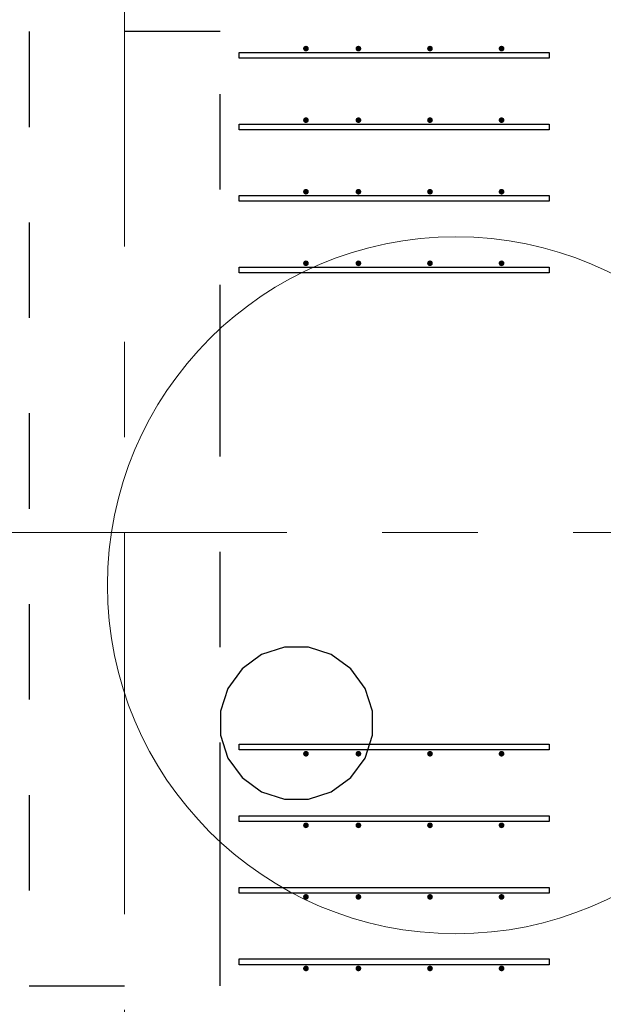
# Model space of a CAD drawing. Header units: metres. Extents: x -38 to 93, y -15 to 21.
# Tile 128 of 256: x 51.39 to 52.002, y 12.306 to 13.338. Entities that reach past the tile are written whole.
import ezdxf

# ---------------------------------------------------------------- set-up
doc = ezdxf.new("R2010")
doc.units = ezdxf.units.M
for name, pattern in [('______11', [0.5, 0.4, -0.05, 0, -0.05]), ('______2', [0.0405, 0.03, -0.0105]), ('______5', [1.1, 0.8, -0.1, 0.1, -0.1])]:
    doc.linetypes.add(name, pattern=pattern)
for name, color, linetype, lineweight in [('XR$1$Осевая линия (1)', 7, '______5', 13), ('XR$4$Арматурный каркас 01', 4, 'Continuous', 35), ('XR$4$Общий слой (1)_1', 7, 'Continuous', 13), ('XR$4$Перекрытие (1)', 7, 'Continuous', 35)]:
    doc.layers.add(name, color=color, linetype=linetype, lineweight=lineweight)
doc.layers.add('XR$6$Стена_ бетон несущ.', color=7, linetype='Continuous', lineweight=70, true_color=0xb4b496)

msp = doc.modelspace()

# ---------------------------------------------------------------- hatches: boundary and pattern name
at = {"layer": 'XR$4$Арматурный каркас 01', "linetype": 'Continuous', "lineweight": 50, "transparency": 33554687}
for points in [[(51.693, 13.3072), (51.6928, 13.3084), (51.6921, 13.3094), (51.6911, 13.31), (51.69, 13.3102), (51.6889, 13.31), (51.6879, 13.3094), (51.6872, 13.3084), (51.687, 13.3072), (51.6872, 13.3061), (51.6879, 13.3051), (51.6889, 13.3045), (51.69, 13.3042), (51.6911, 13.3045), (51.6921, 13.3051), (51.6928, 13.3061)], [(51.693, 13.3072), (51.6928, 13.3084), (51.6921, 13.3094), (51.6911, 13.31), (51.69, 13.3102), (51.6889, 13.31), (51.6879, 13.3094), (51.6872, 13.3084), (51.687, 13.3072), (51.6872, 13.3061), (51.6879, 13.3051), (51.6889, 13.3045), (51.69, 13.3042), (51.6911, 13.3045), (51.6921, 13.3051), (51.6928, 13.3061)], [(51.748, 13.3072), (51.7478, 13.3084), (51.7471, 13.3094), (51.7461, 13.31), (51.745, 13.3102), (51.7439, 13.31), (51.7429, 13.3094), (51.7422, 13.3084), (51.742, 13.3072), (51.7422, 13.3061), (51.7429, 13.3051), (51.7439, 13.3045), (51.745, 13.3042), (51.7461, 13.3045), (51.7471, 13.3051), (51.7478, 13.3061)], [(51.748, 13.3072), (51.7478, 13.3084), (51.7471, 13.3094), (51.7461, 13.31), (51.745, 13.3102), (51.7439, 13.31), (51.7429, 13.3094), (51.7422, 13.3084), (51.742, 13.3072), (51.7422, 13.3061), (51.7429, 13.3051), (51.7439, 13.3045), (51.745, 13.3042), (51.7461, 13.3045), (51.7471, 13.3051), (51.7478, 13.3061)], [(51.823, 13.3072), (51.8228, 13.3084), (51.8221, 13.3094), (51.8211, 13.31), (51.82, 13.3102), (51.8189, 13.31), (51.8179, 13.3094), (51.8172, 13.3084), (51.817, 13.3072), (51.8172, 13.3061), (51.8179, 13.3051), (51.8189, 13.3045), (51.82, 13.3042), (51.8211, 13.3045), (51.8221, 13.3051), (51.8228, 13.3061)], [(51.823, 13.3072), (51.8228, 13.3084), (51.8221, 13.3094), (51.8211, 13.31), (51.82, 13.3102), (51.8189, 13.31), (51.8179, 13.3094), (51.8172, 13.3084), (51.817, 13.3072), (51.8172, 13.3061), (51.8179, 13.3051), (51.8189, 13.3045), (51.82, 13.3042), (51.8211, 13.3045), (51.8221, 13.3051), (51.8228, 13.3061)], [(51.898, 13.3072), (51.8978, 13.3084), (51.8971, 13.3094), (51.8961, 13.31), (51.895, 13.3102), (51.8939, 13.31), (51.8929, 13.3094), (51.8922, 13.3084), (51.892, 13.3072), (51.8922, 13.3061), (51.8929, 13.3051), (51.8939, 13.3045), (51.895, 13.3042), (51.8961, 13.3045), (51.8971, 13.3051), (51.8978, 13.3061)], [(51.898, 13.3072), (51.8978, 13.3084), (51.8971, 13.3094), (51.8961, 13.31), (51.895, 13.3102), (51.8939, 13.31), (51.8929, 13.3094), (51.8922, 13.3084), (51.892, 13.3072), (51.8922, 13.3061), (51.8929, 13.3051), (51.8939, 13.3045), (51.895, 13.3042), (51.8961, 13.3045), (51.8971, 13.3051), (51.8978, 13.3061)], [(51.693, 13.2322), (51.6928, 13.2334), (51.6921, 13.2344), (51.6911, 13.235), (51.69, 13.2352), (51.6889, 13.235), (51.6879, 13.2344), (51.6872, 13.2334), (51.687, 13.2322), (51.6872, 13.2311), (51.6879, 13.2301), (51.6889, 13.2295), (51.69, 13.2292), (51.6911, 13.2295), (51.6921, 13.2301), (51.6928, 13.2311)], [(51.693, 13.2322), (51.6928, 13.2334), (51.6921, 13.2344), (51.6911, 13.235), (51.69, 13.2352), (51.6889, 13.235), (51.6879, 13.2344), (51.6872, 13.2334), (51.687, 13.2322), (51.6872, 13.2311), (51.6879, 13.2301), (51.6889, 13.2295), (51.69, 13.2292), (51.6911, 13.2295), (51.6921, 13.2301), (51.6928, 13.2311)], [(51.748, 13.2322), (51.7478, 13.2334), (51.7471, 13.2344), (51.7461, 13.235), (51.745, 13.2352), (51.7439, 13.235), (51.7429, 13.2344), (51.7422, 13.2334), (51.742, 13.2322), (51.7422, 13.2311), (51.7429, 13.2301), (51.7439, 13.2295), (51.745, 13.2292), (51.7461, 13.2295), (51.7471, 13.2301), (51.7478, 13.2311)], [(51.748, 13.2322), (51.7478, 13.2334), (51.7471, 13.2344), (51.7461, 13.235), (51.745, 13.2352), (51.7439, 13.235), (51.7429, 13.2344), (51.7422, 13.2334), (51.742, 13.2322), (51.7422, 13.2311), (51.7429, 13.2301), (51.7439, 13.2295), (51.745, 13.2292), (51.7461, 13.2295), (51.7471, 13.2301), (51.7478, 13.2311)], [(51.823, 13.2322), (51.8228, 13.2334), (51.8221, 13.2344), (51.8211, 13.235), (51.82, 13.2352), (51.8189, 13.235), (51.8179, 13.2344), (51.8172, 13.2334), (51.817, 13.2322), (51.8172, 13.2311), (51.8179, 13.2301), (51.8189, 13.2295), (51.82, 13.2292), (51.8211, 13.2295), (51.8221, 13.2301), (51.8228, 13.2311)], [(51.823, 13.2322), (51.8228, 13.2334), (51.8221, 13.2344), (51.8211, 13.235), (51.82, 13.2352), (51.8189, 13.235), (51.8179, 13.2344), (51.8172, 13.2334), (51.817, 13.2322), (51.8172, 13.2311), (51.8179, 13.2301), (51.8189, 13.2295), (51.82, 13.2292), (51.8211, 13.2295), (51.8221, 13.2301), (51.8228, 13.2311)], [(51.898, 13.2322), (51.8978, 13.2334), (51.8971, 13.2344), (51.8961, 13.235), (51.895, 13.2352), (51.8939, 13.235), (51.8929, 13.2344), (51.8922, 13.2334), (51.892, 13.2322), (51.8922, 13.2311), (51.8929, 13.2301), (51.8939, 13.2295), (51.895, 13.2292), (51.8961, 13.2295), (51.8971, 13.2301), (51.8978, 13.2311)], [(51.898, 13.2322), (51.8978, 13.2334), (51.8971, 13.2344), (51.8961, 13.235), (51.895, 13.2352), (51.8939, 13.235), (51.8929, 13.2344), (51.8922, 13.2334), (51.892, 13.2322), (51.8922, 13.2311), (51.8929, 13.2301), (51.8939, 13.2295), (51.895, 13.2292), (51.8961, 13.2295), (51.8971, 13.2301), (51.8978, 13.2311)], [(51.693, 13.1572), (51.6928, 13.1584), (51.6921, 13.1594), (51.6911, 13.16), (51.69, 13.1602), (51.6889, 13.16), (51.6879, 13.1594), (51.6872, 13.1584), (51.687, 13.1572), (51.6872, 13.1561), (51.6879, 13.1551), (51.6889, 13.1545), (51.69, 13.1542), (51.6911, 13.1545), (51.6921, 13.1551), (51.6928, 13.1561)], [(51.693, 13.1572), (51.6928, 13.1584), (51.6921, 13.1594), (51.6911, 13.16), (51.69, 13.1602), (51.6889, 13.16), (51.6879, 13.1594), (51.6872, 13.1584), (51.687, 13.1572), (51.6872, 13.1561), (51.6879, 13.1551), (51.6889, 13.1545), (51.69, 13.1542), (51.6911, 13.1545), (51.6921, 13.1551), (51.6928, 13.1561)], [(51.748, 13.1572), (51.7478, 13.1584), (51.7471, 13.1594), (51.7461, 13.16), (51.745, 13.1602), (51.7439, 13.16), (51.7429, 13.1594), (51.7422, 13.1584), (51.742, 13.1572), (51.7422, 13.1561), (51.7429, 13.1551), (51.7439, 13.1545), (51.745, 13.1542), (51.7461, 13.1545), (51.7471, 13.1551), (51.7478, 13.1561)], [(51.748, 13.1572), (51.7478, 13.1584), (51.7471, 13.1594), (51.7461, 13.16), (51.745, 13.1602), (51.7439, 13.16), (51.7429, 13.1594), (51.7422, 13.1584), (51.742, 13.1572), (51.7422, 13.1561), (51.7429, 13.1551), (51.7439, 13.1545), (51.745, 13.1542), (51.7461, 13.1545), (51.7471, 13.1551), (51.7478, 13.1561)], [(51.823, 13.1572), (51.8228, 13.1584), (51.8221, 13.1594), (51.8211, 13.16), (51.82, 13.1602), (51.8189, 13.16), (51.8179, 13.1594), (51.8172, 13.1584), (51.817, 13.1572), (51.8172, 13.1561), (51.8179, 13.1551), (51.8189, 13.1545), (51.82, 13.1542), (51.8211, 13.1545), (51.8221, 13.1551), (51.8228, 13.1561)], [(51.823, 13.1572), (51.8228, 13.1584), (51.8221, 13.1594), (51.8211, 13.16), (51.82, 13.1602), (51.8189, 13.16), (51.8179, 13.1594), (51.8172, 13.1584), (51.817, 13.1572), (51.8172, 13.1561), (51.8179, 13.1551), (51.8189, 13.1545), (51.82, 13.1542), (51.8211, 13.1545), (51.8221, 13.1551), (51.8228, 13.1561)], [(51.898, 13.1572), (51.8978, 13.1584), (51.8971, 13.1594), (51.8961, 13.16), (51.895, 13.1602), (51.8939, 13.16), (51.8929, 13.1594), (51.8922, 13.1584), (51.892, 13.1572), (51.8922, 13.1561), (51.8929, 13.1551), (51.8939, 13.1545), (51.895, 13.1542), (51.8961, 13.1545), (51.8971, 13.1551), (51.8978, 13.1561)], [(51.898, 13.1572), (51.8978, 13.1584), (51.8971, 13.1594), (51.8961, 13.16), (51.895, 13.1602), (51.8939, 13.16), (51.8929, 13.1594), (51.8922, 13.1584), (51.892, 13.1572), (51.8922, 13.1561), (51.8929, 13.1551), (51.8939, 13.1545), (51.895, 13.1542), (51.8961, 13.1545), (51.8971, 13.1551), (51.8978, 13.1561)], [(51.693, 13.0822), (51.6928, 13.0834), (51.6921, 13.0844), (51.6911, 13.085), (51.69, 13.0852), (51.6889, 13.085), (51.6879, 13.0844), (51.6872, 13.0834), (51.687, 13.0822), (51.6872, 13.0811), (51.6879, 13.0801), (51.6889, 13.0795), (51.69, 13.0792), (51.6911, 13.0795), (51.6921, 13.0801), (51.6928, 13.0811)], [(51.693, 13.0822), (51.6928, 13.0834), (51.6921, 13.0844), (51.6911, 13.085), (51.69, 13.0852), (51.6889, 13.085), (51.6879, 13.0844), (51.6872, 13.0834), (51.687, 13.0822), (51.6872, 13.0811), (51.6879, 13.0801), (51.6889, 13.0795), (51.69, 13.0792), (51.6911, 13.0795), (51.6921, 13.0801), (51.6928, 13.0811)], [(51.748, 13.0822), (51.7478, 13.0834), (51.7471, 13.0844), (51.7461, 13.085), (51.745, 13.0852), (51.7439, 13.085), (51.7429, 13.0844), (51.7422, 13.0834), (51.742, 13.0822), (51.7422, 13.0811), (51.7429, 13.0801), (51.7439, 13.0795), (51.745, 13.0792), (51.7461, 13.0795), (51.7471, 13.0801), (51.7478, 13.0811)], [(51.748, 13.0822), (51.7478, 13.0834), (51.7471, 13.0844), (51.7461, 13.085), (51.745, 13.0852), (51.7439, 13.085), (51.7429, 13.0844), (51.7422, 13.0834), (51.742, 13.0822), (51.7422, 13.0811), (51.7429, 13.0801), (51.7439, 13.0795), (51.745, 13.0792), (51.7461, 13.0795), (51.7471, 13.0801), (51.7478, 13.0811)], [(51.823, 13.0822), (51.8228, 13.0834), (51.8221, 13.0844), (51.8211, 13.085), (51.82, 13.0852), (51.8189, 13.085), (51.8179, 13.0844), (51.8172, 13.0834), (51.817, 13.0822), (51.8172, 13.0811), (51.8179, 13.0801), (51.8189, 13.0795), (51.82, 13.0792), (51.8211, 13.0795), (51.8221, 13.0801), (51.8228, 13.0811)], [(51.823, 13.0822), (51.8228, 13.0834), (51.8221, 13.0844), (51.8211, 13.085), (51.82, 13.0852), (51.8189, 13.085), (51.8179, 13.0844), (51.8172, 13.0834), (51.817, 13.0822), (51.8172, 13.0811), (51.8179, 13.0801), (51.8189, 13.0795), (51.82, 13.0792), (51.8211, 13.0795), (51.8221, 13.0801), (51.8228, 13.0811)], [(51.898, 13.0822), (51.8978, 13.0834), (51.8971, 13.0844), (51.8961, 13.085), (51.895, 13.0852), (51.8939, 13.085), (51.8929, 13.0844), (51.8922, 13.0834), (51.892, 13.0822), (51.8922, 13.0811), (51.8929, 13.0801), (51.8939, 13.0795), (51.895, 13.0792), (51.8961, 13.0795), (51.8971, 13.0801), (51.8978, 13.0811)], [(51.898, 13.0822), (51.8978, 13.0834), (51.8971, 13.0844), (51.8961, 13.085), (51.895, 13.0852), (51.8939, 13.085), (51.8929, 13.0844), (51.8922, 13.0834), (51.892, 13.0822), (51.8922, 13.0811), (51.8929, 13.0801), (51.8939, 13.0795), (51.895, 13.0792), (51.8961, 13.0795), (51.8971, 13.0801), (51.8978, 13.0811)], [(51.693, 12.5682), (51.6928, 12.5694), (51.6921, 12.5704), (51.6911, 12.571), (51.69, 12.5712), (51.6889, 12.571), (51.6879, 12.5704), (51.6872, 12.5694), (51.687, 12.5682), (51.6872, 12.5671), (51.6879, 12.5661), (51.6889, 12.5655), (51.69, 12.5652), (51.6911, 12.5655), (51.6921, 12.5661), (51.6928, 12.5671)], [(51.693, 12.5682), (51.6928, 12.5694), (51.6921, 12.5704), (51.6911, 12.571), (51.69, 12.5712), (51.6889, 12.571), (51.6879, 12.5704), (51.6872, 12.5694), (51.687, 12.5682), (51.6872, 12.5671), (51.6879, 12.5661), (51.6889, 12.5655), (51.69, 12.5652), (51.6911, 12.5655), (51.6921, 12.5661), (51.6928, 12.5671)], [(51.748, 12.5682), (51.7478, 12.5694), (51.7471, 12.5704), (51.7461, 12.571), (51.745, 12.5712), (51.7439, 12.571), (51.7429, 12.5704), (51.7422, 12.5694), (51.742, 12.5682), (51.7422, 12.5671), (51.7429, 12.5661), (51.7439, 12.5655), (51.745, 12.5652), (51.7461, 12.5655), (51.7471, 12.5661), (51.7478, 12.5671)], [(51.748, 12.5682), (51.7478, 12.5694), (51.7471, 12.5704), (51.7461, 12.571), (51.745, 12.5712), (51.7439, 12.571), (51.7429, 12.5704), (51.7422, 12.5694), (51.742, 12.5682), (51.7422, 12.5671), (51.7429, 12.5661), (51.7439, 12.5655), (51.745, 12.5652), (51.7461, 12.5655), (51.7471, 12.5661), (51.7478, 12.5671)], [(51.823, 12.5682), (51.8228, 12.5694), (51.8221, 12.5704), (51.8211, 12.571), (51.82, 12.5712), (51.8189, 12.571), (51.8179, 12.5704), (51.8172, 12.5694), (51.817, 12.5682), (51.8172, 12.5671), (51.8179, 12.5661), (51.8189, 12.5655), (51.82, 12.5652), (51.8211, 12.5655), (51.8221, 12.5661), (51.8228, 12.5671)], [(51.823, 12.5682), (51.8228, 12.5694), (51.8221, 12.5704), (51.8211, 12.571), (51.82, 12.5712), (51.8189, 12.571), (51.8179, 12.5704), (51.8172, 12.5694), (51.817, 12.5682), (51.8172, 12.5671), (51.8179, 12.5661), (51.8189, 12.5655), (51.82, 12.5652), (51.8211, 12.5655), (51.8221, 12.5661), (51.8228, 12.5671)], [(51.898, 12.5682), (51.8978, 12.5694), (51.8971, 12.5704), (51.8961, 12.571), (51.895, 12.5712), (51.8939, 12.571), (51.8929, 12.5704), (51.8922, 12.5694), (51.892, 12.5682), (51.8922, 12.5671), (51.8929, 12.5661), (51.8939, 12.5655), (51.895, 12.5652), (51.8961, 12.5655), (51.8971, 12.5661), (51.8978, 12.5671)], [(51.898, 12.5682), (51.8978, 12.5694), (51.8971, 12.5704), (51.8961, 12.571), (51.895, 12.5712), (51.8939, 12.571), (51.8929, 12.5704), (51.8922, 12.5694), (51.892, 12.5682), (51.8922, 12.5671), (51.8929, 12.5661), (51.8939, 12.5655), (51.895, 12.5652), (51.8961, 12.5655), (51.8971, 12.5661), (51.8978, 12.5671)], [(51.693, 12.4932), (51.6928, 12.4944), (51.6921, 12.4954), (51.6911, 12.496), (51.69, 12.4962), (51.6889, 12.496), (51.6879, 12.4954), (51.6872, 12.4944), (51.687, 12.4932), (51.6872, 12.4921), (51.6879, 12.4911), (51.6889, 12.4905), (51.69, 12.4902), (51.6911, 12.4905), (51.6921, 12.4911), (51.6928, 12.4921)], [(51.693, 12.4932), (51.6928, 12.4944), (51.6921, 12.4954), (51.6911, 12.496), (51.69, 12.4962), (51.6889, 12.496), (51.6879, 12.4954), (51.6872, 12.4944), (51.687, 12.4932), (51.6872, 12.4921), (51.6879, 12.4911), (51.6889, 12.4905), (51.69, 12.4902), (51.6911, 12.4905), (51.6921, 12.4911), (51.6928, 12.4921)], [(51.748, 12.4932), (51.7478, 12.4944), (51.7471, 12.4954), (51.7461, 12.496), (51.745, 12.4962), (51.7439, 12.496), (51.7429, 12.4954), (51.7422, 12.4944), (51.742, 12.4932), (51.7422, 12.4921), (51.7429, 12.4911), (51.7439, 12.4905), (51.745, 12.4902), (51.7461, 12.4905), (51.7471, 12.4911), (51.7478, 12.4921)], [(51.748, 12.4932), (51.7478, 12.4944), (51.7471, 12.4954), (51.7461, 12.496), (51.745, 12.4962), (51.7439, 12.496), (51.7429, 12.4954), (51.7422, 12.4944), (51.742, 12.4932), (51.7422, 12.4921), (51.7429, 12.4911), (51.7439, 12.4905), (51.745, 12.4902), (51.7461, 12.4905), (51.7471, 12.4911), (51.7478, 12.4921)], [(51.823, 12.4932), (51.8228, 12.4944), (51.8221, 12.4954), (51.8211, 12.496), (51.82, 12.4962), (51.8189, 12.496), (51.8179, 12.4954), (51.8172, 12.4944), (51.817, 12.4932), (51.8172, 12.4921), (51.8179, 12.4911), (51.8189, 12.4905), (51.82, 12.4902), (51.8211, 12.4905), (51.8221, 12.4911), (51.8228, 12.4921)], [(51.823, 12.4932), (51.8228, 12.4944), (51.8221, 12.4954), (51.8211, 12.496), (51.82, 12.4962), (51.8189, 12.496), (51.8179, 12.4954), (51.8172, 12.4944), (51.817, 12.4932), (51.8172, 12.4921), (51.8179, 12.4911), (51.8189, 12.4905), (51.82, 12.4902), (51.8211, 12.4905), (51.8221, 12.4911), (51.8228, 12.4921)], [(51.898, 12.4932), (51.8978, 12.4944), (51.8971, 12.4954), (51.8961, 12.496), (51.895, 12.4962), (51.8939, 12.496), (51.8929, 12.4954), (51.8922, 12.4944), (51.892, 12.4932), (51.8922, 12.4921), (51.8929, 12.4911), (51.8939, 12.4905), (51.895, 12.4902), (51.8961, 12.4905), (51.8971, 12.4911), (51.8978, 12.4921)], [(51.898, 12.4932), (51.8978, 12.4944), (51.8971, 12.4954), (51.8961, 12.496), (51.895, 12.4962), (51.8939, 12.496), (51.8929, 12.4954), (51.8922, 12.4944), (51.892, 12.4932), (51.8922, 12.4921), (51.8929, 12.4911), (51.8939, 12.4905), (51.895, 12.4902), (51.8961, 12.4905), (51.8971, 12.4911), (51.8978, 12.4921)], [(51.693, 12.4182), (51.6928, 12.4194), (51.6921, 12.4204), (51.6911, 12.421), (51.69, 12.4212), (51.6889, 12.421), (51.6879, 12.4204), (51.6872, 12.4194), (51.687, 12.4182), (51.6872, 12.4171), (51.6879, 12.4161), (51.6889, 12.4155), (51.69, 12.4152), (51.6911, 12.4155), (51.6921, 12.4161), (51.6928, 12.4171)], [(51.693, 12.4182), (51.6928, 12.4194), (51.6921, 12.4204), (51.6911, 12.421), (51.69, 12.4212), (51.6889, 12.421), (51.6879, 12.4204), (51.6872, 12.4194), (51.687, 12.4182), (51.6872, 12.4171), (51.6879, 12.4161), (51.6889, 12.4155), (51.69, 12.4152), (51.6911, 12.4155), (51.6921, 12.4161), (51.6928, 12.4171)], [(51.748, 12.4182), (51.7478, 12.4194), (51.7471, 12.4204), (51.7461, 12.421), (51.745, 12.4212), (51.7439, 12.421), (51.7429, 12.4204), (51.7422, 12.4194), (51.742, 12.4182), (51.7422, 12.4171), (51.7429, 12.4161), (51.7439, 12.4155), (51.745, 12.4152), (51.7461, 12.4155), (51.7471, 12.4161), (51.7478, 12.4171)], [(51.748, 12.4182), (51.7478, 12.4194), (51.7471, 12.4204), (51.7461, 12.421), (51.745, 12.4212), (51.7439, 12.421), (51.7429, 12.4204), (51.7422, 12.4194), (51.742, 12.4182), (51.7422, 12.4171), (51.7429, 12.4161), (51.7439, 12.4155), (51.745, 12.4152), (51.7461, 12.4155), (51.7471, 12.4161), (51.7478, 12.4171)], [(51.823, 12.4182), (51.8228, 12.4194), (51.8221, 12.4204), (51.8211, 12.421), (51.82, 12.4212), (51.8189, 12.421), (51.8179, 12.4204), (51.8172, 12.4194), (51.817, 12.4182), (51.8172, 12.4171), (51.8179, 12.4161), (51.8189, 12.4155), (51.82, 12.4152), (51.8211, 12.4155), (51.8221, 12.4161), (51.8228, 12.4171)], [(51.823, 12.4182), (51.8228, 12.4194), (51.8221, 12.4204), (51.8211, 12.421), (51.82, 12.4212), (51.8189, 12.421), (51.8179, 12.4204), (51.8172, 12.4194), (51.817, 12.4182), (51.8172, 12.4171), (51.8179, 12.4161), (51.8189, 12.4155), (51.82, 12.4152), (51.8211, 12.4155), (51.8221, 12.4161), (51.8228, 12.4171)], [(51.898, 12.4182), (51.8978, 12.4194), (51.8971, 12.4204), (51.8961, 12.421), (51.895, 12.4212), (51.8939, 12.421), (51.8929, 12.4204), (51.8922, 12.4194), (51.892, 12.4182), (51.8922, 12.4171), (51.8929, 12.4161), (51.8939, 12.4155), (51.895, 12.4152), (51.8961, 12.4155), (51.8971, 12.4161), (51.8978, 12.4171)], [(51.898, 12.4182), (51.8978, 12.4194), (51.8971, 12.4204), (51.8961, 12.421), (51.895, 12.4212), (51.8939, 12.421), (51.8929, 12.4204), (51.8922, 12.4194), (51.892, 12.4182), (51.8922, 12.4171), (51.8929, 12.4161), (51.8939, 12.4155), (51.895, 12.4152), (51.8961, 12.4155), (51.8971, 12.4161), (51.8978, 12.4171)], [(51.693, 12.3432), (51.6928, 12.3444), (51.6921, 12.3454), (51.6911, 12.346), (51.69, 12.3462), (51.6889, 12.346), (51.6879, 12.3454), (51.6872, 12.3444), (51.687, 12.3432), (51.6872, 12.3421), (51.6879, 12.3411), (51.6889, 12.3405), (51.69, 12.3402), (51.6911, 12.3405), (51.6921, 12.3411), (51.6928, 12.3421)], [(51.693, 12.3432), (51.6928, 12.3444), (51.6921, 12.3454), (51.6911, 12.346), (51.69, 12.3462), (51.6889, 12.346), (51.6879, 12.3454), (51.6872, 12.3444), (51.687, 12.3432), (51.6872, 12.3421), (51.6879, 12.3411), (51.6889, 12.3405), (51.69, 12.3402), (51.6911, 12.3405), (51.6921, 12.3411), (51.6928, 12.3421)], [(51.748, 12.3432), (51.7478, 12.3444), (51.7471, 12.3454), (51.7461, 12.346), (51.745, 12.3462), (51.7439, 12.346), (51.7429, 12.3454), (51.7422, 12.3444), (51.742, 12.3432), (51.7422, 12.3421), (51.7429, 12.3411), (51.7439, 12.3405), (51.745, 12.3402), (51.7461, 12.3405), (51.7471, 12.3411), (51.7478, 12.3421)], [(51.748, 12.3432), (51.7478, 12.3444), (51.7471, 12.3454), (51.7461, 12.346), (51.745, 12.3462), (51.7439, 12.346), (51.7429, 12.3454), (51.7422, 12.3444), (51.742, 12.3432), (51.7422, 12.3421), (51.7429, 12.3411), (51.7439, 12.3405), (51.745, 12.3402), (51.7461, 12.3405), (51.7471, 12.3411), (51.7478, 12.3421)], [(51.823, 12.3432), (51.8228, 12.3444), (51.8221, 12.3454), (51.8211, 12.346), (51.82, 12.3462), (51.8189, 12.346), (51.8179, 12.3454), (51.8172, 12.3444), (51.817, 12.3432), (51.8172, 12.3421), (51.8179, 12.3411), (51.8189, 12.3405), (51.82, 12.3402), (51.8211, 12.3405), (51.8221, 12.3411), (51.8228, 12.3421)], [(51.823, 12.3432), (51.8228, 12.3444), (51.8221, 12.3454), (51.8211, 12.346), (51.82, 12.3462), (51.8189, 12.346), (51.8179, 12.3454), (51.8172, 12.3444), (51.817, 12.3432), (51.8172, 12.3421), (51.8179, 12.3411), (51.8189, 12.3405), (51.82, 12.3402), (51.8211, 12.3405), (51.8221, 12.3411), (51.8228, 12.3421)], [(51.898, 12.3432), (51.8978, 12.3444), (51.8971, 12.3454), (51.8961, 12.346), (51.895, 12.3462), (51.8939, 12.346), (51.8929, 12.3454), (51.8922, 12.3444), (51.892, 12.3432), (51.8922, 12.3421), (51.8929, 12.3411), (51.8939, 12.3405), (51.895, 12.3402), (51.8961, 12.3405), (51.8971, 12.3411), (51.8978, 12.3421)], [(51.898, 12.3432), (51.8978, 12.3444), (51.8971, 12.3454), (51.8961, 12.346), (51.895, 12.3462), (51.8939, 12.346), (51.8929, 12.3454), (51.8922, 12.3444), (51.892, 12.3432), (51.8922, 12.3421), (51.8929, 12.3411), (51.8939, 12.3405), (51.895, 12.3402), (51.8961, 12.3405), (51.8971, 12.3411), (51.8978, 12.3421)]]:
    msp.add_hatch(color=2, dxfattribs=at).paths.add_polyline_path(points)

# ---------------------------------------------------------------- linework, layer by layer
at = {"layer": 'XR$1$Осевая линия (1)', "color": 253, "linetype": '______11', "lineweight": 13, "true_color": 0xa0a0a0, "transparency": 33554687}
for p, q in [((51.5, 6.8), (51.5, 19.78)), ((-2.63, 12.8), (62.6, 12.8))]:
    msp.add_line(p, q, dxfattribs=at)
at = {"layer": 'XR$4$Арматурный каркас 01', "color": 2, "linetype": 'Continuous', "lineweight": 25, "transparency": 33554687}
for points in [[(51.62, 13.3032), (51.945, 13.3032), (51.945, 13.2972), (51.62, 13.2972), (51.62, 13.3032)], [(51.62, 13.3032), (51.945, 13.3032), (51.945, 13.2972), (51.62, 13.2972), (51.62, 13.3032)], [(51.62, 13.3032), (51.945, 13.3032), (51.945, 13.2972), (51.62, 13.2972), (51.62, 13.3032)], [(51.62, 13.3032), (51.945, 13.3032), (51.945, 13.2972), (51.62, 13.2972), (51.62, 13.3032)], [(51.62, 13.2282), (51.945, 13.2282), (51.945, 13.2222), (51.62, 13.2222), (51.62, 13.2282)], [(51.62, 13.2282), (51.945, 13.2282), (51.945, 13.2222), (51.62, 13.2222), (51.62, 13.2282)], [(51.62, 13.2282), (51.945, 13.2282), (51.945, 13.2222), (51.62, 13.2222), (51.62, 13.2282)], [(51.62, 13.2282), (51.945, 13.2282), (51.945, 13.2222), (51.62, 13.2222), (51.62, 13.2282)], [(51.62, 13.1532), (51.945, 13.1532), (51.945, 13.1472), (51.62, 13.1472), (51.62, 13.1532)], [(51.62, 13.1532), (51.945, 13.1532), (51.945, 13.1472), (51.62, 13.1472), (51.62, 13.1532)], [(51.62, 13.1532), (51.945, 13.1532), (51.945, 13.1472), (51.62, 13.1472), (51.62, 13.1532)], [(51.62, 13.1532), (51.945, 13.1532), (51.945, 13.1472), (51.62, 13.1472), (51.62, 13.1532)], [(51.62, 13.0782), (51.945, 13.0782), (51.945, 13.0722), (51.62, 13.0722), (51.62, 13.0782)], [(51.62, 13.0782), (51.945, 13.0782), (51.945, 13.0722), (51.62, 13.0722), (51.62, 13.0782)], [(51.62, 13.0782), (51.945, 13.0782), (51.945, 13.0722), (51.62, 13.0722), (51.62, 13.0782)], [(51.62, 13.0782), (51.945, 13.0782), (51.945, 13.0722), (51.62, 13.0722), (51.62, 13.0782)], [(51.62, 12.5782), (51.945, 12.5782), (51.945, 12.5722), (51.62, 12.5722), (51.62, 12.5782)], [(51.62, 12.5782), (51.945, 12.5782), (51.945, 12.5722), (51.62, 12.5722), (51.62, 12.5782)], [(51.62, 12.5782), (51.945, 12.5782), (51.945, 12.5722), (51.62, 12.5722), (51.62, 12.5782)], [(51.62, 12.5782), (51.945, 12.5782), (51.945, 12.5722), (51.62, 12.5722), (51.62, 12.5782)], [(51.62, 12.5032), (51.945, 12.5032), (51.945, 12.4972), (51.62, 12.4972), (51.62, 12.5032)], [(51.62, 12.5032), (51.945, 12.5032), (51.945, 12.4972), (51.62, 12.4972), (51.62, 12.5032)], [(51.62, 12.5032), (51.945, 12.5032), (51.945, 12.4972), (51.62, 12.4972), (51.62, 12.5032)], [(51.62, 12.5032), (51.945, 12.5032), (51.945, 12.4972), (51.62, 12.4972), (51.62, 12.5032)], [(51.62, 12.4282), (51.945, 12.4282), (51.945, 12.4222), (51.62, 12.4222), (51.62, 12.4282)], [(51.62, 12.4282), (51.945, 12.4282), (51.945, 12.4222), (51.62, 12.4222), (51.62, 12.4282)], [(51.62, 12.4282), (51.945, 12.4282), (51.945, 12.4222), (51.62, 12.4222), (51.62, 12.4282)], [(51.62, 12.4282), (51.945, 12.4282), (51.945, 12.4222), (51.62, 12.4222), (51.62, 12.4282)], [(51.62, 12.3532), (51.945, 12.3532), (51.945, 12.3472), (51.62, 12.3472), (51.62, 12.3532)], [(51.62, 12.3532), (51.945, 12.3532), (51.945, 12.3472), (51.62, 12.3472), (51.62, 12.3532)], [(51.62, 12.3532), (51.945, 12.3532), (51.945, 12.3472), (51.62, 12.3472), (51.62, 12.3532)], [(51.62, 12.3532), (51.945, 12.3532), (51.945, 12.3472), (51.62, 12.3472), (51.62, 12.3532)]]:
    msp.add_lwpolyline(points, dxfattribs=at)
at = {"layer": 'XR$4$Общий слой (1)_1', "color": 7, "linetype": 'Continuous', "lineweight": 13, "transparency": 33554687}
msp.add_circle((51.8472, 12.7448), 0.3652, dxfattribs=at)
at = {"layer": 'XR$4$Перекрытие (1)', "color": 7, "linetype": 'Continuous', "lineweight": 25, "transparency": 33554687}
for p, q in [((51.6434, 12.6721), (51.623, 12.6572)), ((51.6674, 12.6799), (51.6434, 12.6721)), ((51.6926, 12.6799), (51.6674, 12.6799)), ((51.7166, 12.6721), (51.6926, 12.6799)), ((51.737, 12.6572), (51.7166, 12.6721)), ((51.623, 12.6572), (51.6081, 12.6368)), ((51.7519, 12.6368), (51.737, 12.6572)), ((51.6081, 12.6368), (51.6003, 12.6128)), ((51.7597, 12.6128), (51.7519, 12.6368)), ((51.6003, 12.6128), (51.6003, 12.5876)), ((51.7597, 12.5876), (51.7597, 12.6128)), ((51.6003, 12.5876), (51.6081, 12.5636)), ((51.7519, 12.5636), (51.7597, 12.5876)), ((51.6081, 12.5636), (51.623, 12.5432)), ((51.737, 12.5432), (51.7519, 12.5636)), ((51.623, 12.5432), (51.6434, 12.5283)), ((51.7166, 12.5283), (51.737, 12.5432)), ((51.6434, 12.5283), (51.6674, 12.5205)), ((51.6926, 12.5205), (51.7166, 12.5283)), ((51.6674, 12.5205), (51.6926, 12.5205))]:
    msp.add_line(p, q, dxfattribs=at)
at = {"layer": 'XR$6$Стена_ бетон несущ.', "color": 253, "linetype": '______2', "lineweight": -3, "true_color": 0xa0a0a0, "transparency": 33554687}
for p, q in [((51.4, 13.325), (51.4, 12.325)), ((51.6, 13.325), (51.4, 13.325)), ((51.6, 12.9596), (51.6, 13.325)), ((51.6, 12.8796), (51.6, 12.9596)), ((51.6, 12.48), (51.6, 12.8796)), ((51.6, 12.4), (51.6, 12.48)), ((51.6, 12.325), (51.6, 12.4)), ((51.4, 12.325), (51.6, 12.325))]:
    msp.add_line(p, q, dxfattribs=at)

doc.saveas('drawing.dxf')
